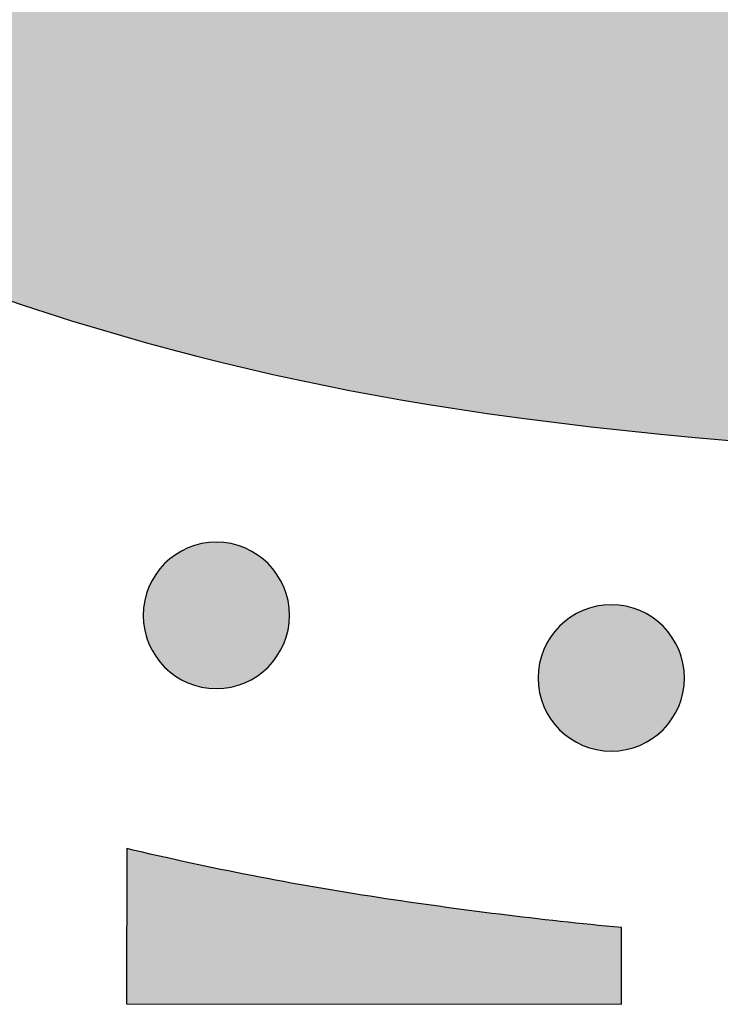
# Model space of a CAD drawing. Header units: millimetres. Extents: x -3873 to -97, y 912 to 4165.
# Tile 60 of 256: x -3465 to -3448, y 1264 to 1288. Entities that reach past the tile are written whole.
import ezdxf

# ---------------------------------------------------------------- set-up
doc = ezdxf.new("R2010")
doc.units = ezdxf.units.MM
doc.layers.add('pattern', color=7, linetype='Continuous', true_color=0x000000)

msp = doc.modelspace()

# ---------------------------------------------------------------- hatches: boundary and pattern name
at = {"layer": 'pattern'}
for points in [[(-3401.266, 1285.467), (-3395.499, 1300.487), (-3409.73, 1294.934), (-3412.239, 1294.001), (-3414.787, 1293.147), (-3417.369, 1292.374), (-3419.982, 1291.684), (-3422.622, 1291.079), (-3425.284, 1290.559), (-3427.966, 1290.127), (-3430.661, 1289.783), (-3433.366, 1289.528), (-3436.077, 1289.362), (-3438.789, 1289.285), (-3441.497, 1289.297), (-3444.198, 1289.398), (-3446.887, 1289.586), (-3449.559, 1289.86), (-3452.212, 1290.22), (-3453.206, 1290.381), (-3454.199, 1290.563), (-3455.192, 1290.764), (-3456.183, 1290.985), (-3457.172, 1291.226), (-3458.158, 1291.488), (-3459.14, 1291.769), (-3460.118, 1292.071), (-3461.092, 1292.392), (-3462.061, 1292.734), (-3463.024, 1293.094), (-3463.98, 1293.475), (-3464.929, 1293.875), (-3465.871, 1294.294), (-3466.804, 1294.732), (-3467.729, 1295.188), (-3468.644, 1295.663), (-3469.55, 1296.156), (-3470.445, 1296.667), (-3471.329, 1297.195), (-3472.202, 1297.741), (-3473.062, 1298.303), (-3473.911, 1298.882), (-3474.746, 1299.477), (-3475.568, 1300.087), (-3476.377, 1300.712), (-3477.171, 1301.352), (-3477.951, 1302.006), (-3478.716, 1302.673), (-3479.466, 1303.354), (-3480.2, 1304.048), (-3480.918, 1304.754), (-3481.623, 1305.473), (-3482.315, 1306.209), (-3482.995, 1306.96), (-3483.661, 1307.726), (-3484.314, 1308.507), (-3484.952, 1309.302), (-3485.576, 1310.112), (-3486.185, 1310.935), (-3486.778, 1311.771), (-3487.355, 1312.621), (-3487.916, 1313.483), (-3488.46, 1314.356), (-3488.987, 1315.241), (-3489.496, 1316.137), (-3489.987, 1317.044), (-3490.461, 1317.96), (-3490.916, 1318.885), (-3491.352, 1319.819), (-3491.769, 1320.762), (-3492.167, 1321.712), (-3492.546, 1322.669), (-3492.905, 1323.632), (-3493.245, 1324.601), (-3493.565, 1325.575), (-3493.864, 1326.554), (-3494.144, 1327.537), (-3494.404, 1328.524), (-3494.644, 1329.513), (-3494.863, 1330.504), (-3495.063, 1331.497), (-3495.242, 1332.491), (-3495.402, 1333.485), (-3495.757, 1336.139), (-3496.027, 1338.812), (-3496.21, 1341.501), (-3496.306, 1344.202), (-3496.313, 1346.91), (-3496.232, 1349.622), (-3496.061, 1352.332), (-3495.801, 1355.037), (-3495.452, 1357.732), (-3495.016, 1360.412), (-3494.491, 1363.074), (-3493.881, 1365.713), (-3493.187, 1368.325), (-3492.409, 1370.905), (-3491.551, 1373.451), (-3490.614, 1375.959), (-3485.036, 1390.181), (-3500.066, 1384.44), (-3500.733, 1382.914), (-3501.374, 1381.372), (-3501.989, 1379.817), (-3502.578, 1378.247), (-3503.141, 1376.664), (-3503.675, 1375.069), (-3504.183, 1373.461), (-3504.662, 1371.843), (-3505.113, 1370.214), (-3505.535, 1368.576), (-3505.928, 1366.929), (-3506.292, 1365.273), (-3506.626, 1363.611), (-3506.931, 1361.942), (-3507.206, 1360.267), (-3507.451, 1358.587), (-3507.665, 1356.903), (-3507.85, 1355.216), (-3508.004, 1353.526), (-3508.127, 1351.834), (-3508.221, 1350.142), (-3508.283, 1348.45), (-3508.316, 1346.758), (-3508.318, 1345.068), (-3508.291, 1343.381), (-3508.233, 1341.696), (-3508.146, 1340.016), (-3508.028, 1338.34), (-3507.882, 1336.67), (-3507.706, 1335.006), (-3507.501, 1333.35), (-3507.268, 1331.701), (-3507.072, 1330.475), (-3506.85, 1329.249), (-3506.604, 1328.025), (-3506.334, 1326.803), (-3506.038, 1325.583), (-3505.718, 1324.367), (-3505.373, 1323.155), (-3505.003, 1321.948), (-3504.609, 1320.747), (-3504.19, 1319.552), (-3503.748, 1318.364), (-3503.281, 1317.184), (-3502.79, 1316.013), (-3502.275, 1314.851), (-3501.737, 1313.699), (-3501.176, 1312.558), (-3500.593, 1311.429), (-3499.987, 1310.311), (-3499.359, 1309.206), (-3498.709, 1308.115), (-3498.038, 1307.038), (-3497.347, 1305.976), (-3496.635, 1304.928), (-3495.904, 1303.897), (-3495.153, 1302.882), (-3494.384, 1301.884), (-3493.597, 1300.903), (-3492.793, 1299.94), (-3491.971, 1298.996), (-3491.133, 1298.07), (-3490.28, 1297.163), (-3489.411, 1296.276), (-3488.525, 1295.406), (-3487.62, 1294.55), (-3486.696, 1293.711), (-3485.752, 1292.888), (-3484.791, 1292.081), (-3483.812, 1291.293), (-3482.815, 1290.522), (-3481.801, 1289.769), (-3480.771, 1289.036), (-3479.725, 1288.323), (-3478.664, 1287.63), (-3477.588, 1286.957), (-3476.498, 1286.305), (-3475.394, 1285.676), (-3474.278, 1285.068), (-3473.149, 1284.482), (-3472.009, 1283.919), (-3470.858, 1283.379), (-3469.697, 1282.863), (-3468.527, 1282.37), (-3467.348, 1281.901), (-3466.161, 1281.456), (-3464.967, 1281.035), (-3463.766, 1280.639), (-3462.56, 1280.267), (-3461.348, 1279.92), (-3460.133, 1279.598), (-3458.914, 1279.3), (-3457.692, 1279.027), (-3456.468, 1278.779), (-3455.243, 1278.556), (-3454.017, 1278.357), (-3452.369, 1278.121), (-3450.712, 1277.913), (-3449.049, 1277.734), (-3447.379, 1277.585), (-3445.703, 1277.465), (-3444.023, 1277.374), (-3442.339, 1277.314), (-3440.651, 1277.283), (-3438.961, 1277.283), (-3437.27, 1277.312), (-3435.577, 1277.372), (-3433.885, 1277.463), (-3432.193, 1277.583), (-3430.503, 1277.734), (-3428.816, 1277.916), (-3427.131, 1278.127), (-3425.451, 1278.369), (-3423.776, 1278.641), (-3422.106, 1278.943), (-3420.443, 1279.275), (-3418.787, 1279.636), (-3417.139, 1280.026), (-3415.5, 1280.445), (-3413.87, 1280.893), (-3412.251, 1281.37), (-3410.643, 1281.874), (-3409.047, 1282.406), (-3407.463, 1282.965), (-3405.892, 1283.552), (-3404.335, 1284.164), (-3402.793, 1284.803)], [(-3458.493, 1272.079), (-3458.521, 1272.052), (-3458.55, 1272.025), (-3458.58, 1271.998), (-3458.611, 1271.972), (-3458.642, 1271.946), (-3458.675, 1271.921), (-3458.708, 1271.896), (-3458.742, 1271.872), (-3458.777, 1271.849), (-3458.813, 1271.826), (-3458.849, 1271.804), (-3458.887, 1271.783), (-3458.925, 1271.762), (-3458.963, 1271.743), (-3459.003, 1271.724), (-3459.043, 1271.706), (-3459.084, 1271.689), (-3459.125, 1271.673), (-3459.167, 1271.658), (-3459.21, 1271.644), (-3459.253, 1271.631), (-3459.296, 1271.619), (-3459.34, 1271.608), (-3459.384, 1271.598), (-3459.429, 1271.589), (-3459.474, 1271.582), (-3459.519, 1271.575), (-3459.565, 1271.57), (-3459.61, 1271.566), (-3459.656, 1271.563), (-3459.702, 1271.561), (-3459.748, 1271.561), (-3459.794, 1271.561), (-3459.84, 1271.563), (-3459.885, 1271.566), (-3459.931, 1271.57), (-3459.977, 1271.576), (-3460.022, 1271.582), (-3460.067, 1271.59), (-3460.111, 1271.599), (-3460.156, 1271.609), (-3460.2, 1271.62), (-3460.243, 1271.632), (-3460.286, 1271.645), (-3460.328, 1271.659), (-3460.37, 1271.674), (-3460.412, 1271.69), (-3460.452, 1271.707), (-3460.493, 1271.725), (-3460.532, 1271.744), (-3460.571, 1271.764), (-3460.609, 1271.784), (-3460.646, 1271.806), (-3460.682, 1271.828), (-3460.718, 1271.851), (-3460.753, 1271.874), (-3460.787, 1271.898), (-3460.82, 1271.923), (-3460.853, 1271.948), (-3460.884, 1271.974), (-3460.915, 1272), (-3460.945, 1272.027), (-3460.974, 1272.054), (-3461.002, 1272.082), (-3461.03, 1272.11), (-3461.057, 1272.139), (-3461.083, 1272.169), (-3461.11, 1272.199), (-3461.135, 1272.231), (-3461.16, 1272.264), (-3461.185, 1272.297), (-3461.209, 1272.331), (-3461.233, 1272.366), (-3461.255, 1272.402), (-3461.277, 1272.438), (-3461.298, 1272.475), (-3461.319, 1272.513), (-3461.339, 1272.552), (-3461.357, 1272.592), (-3461.375, 1272.632), (-3461.392, 1272.673), (-3461.408, 1272.714), (-3461.423, 1272.756), (-3461.437, 1272.798), (-3461.451, 1272.841), (-3461.463, 1272.885), (-3461.473, 1272.929), (-3461.483, 1272.973), (-3461.492, 1273.018), (-3461.5, 1273.063), (-3461.506, 1273.108), (-3461.511, 1273.153), (-3461.515, 1273.199), (-3461.518, 1273.245), (-3461.52, 1273.291), (-3461.521, 1273.337), (-3461.52, 1273.383), (-3461.518, 1273.428), (-3461.515, 1273.474), (-3461.511, 1273.52), (-3461.506, 1273.565), (-3461.499, 1273.611), (-3461.491, 1273.656), (-3461.483, 1273.7), (-3461.473, 1273.744), (-3461.462, 1273.788), (-3461.45, 1273.832), (-3461.437, 1273.875), (-3461.422, 1273.917), (-3461.407, 1273.959), (-3461.391, 1274), (-3461.374, 1274.041), (-3461.356, 1274.081), (-3461.337, 1274.121), (-3461.317, 1274.159), (-3461.297, 1274.197), (-3461.276, 1274.235), (-3461.254, 1274.271), (-3461.231, 1274.307), (-3461.207, 1274.342), (-3461.183, 1274.376), (-3461.159, 1274.409), (-3461.133, 1274.441), (-3461.108, 1274.473), (-3461.081, 1274.504), (-3461.055, 1274.534), (-3461.027, 1274.563), (-3461, 1274.591), (-3460.972, 1274.618), (-3460.943, 1274.645), (-3460.913, 1274.672), (-3460.882, 1274.698), (-3460.85, 1274.724), (-3460.818, 1274.749), (-3460.785, 1274.774), (-3460.75, 1274.798), (-3460.715, 1274.821), (-3460.68, 1274.844), (-3460.643, 1274.866), (-3460.606, 1274.887), (-3460.568, 1274.908), (-3460.529, 1274.927), (-3460.49, 1274.946), (-3460.45, 1274.964), (-3460.409, 1274.981), (-3460.367, 1274.997), (-3460.326, 1275.012), (-3460.283, 1275.026), (-3460.24, 1275.039), (-3460.197, 1275.051), (-3460.153, 1275.062), (-3460.108, 1275.072), (-3460.064, 1275.081), (-3460.019, 1275.088), (-3459.973, 1275.095), (-3459.928, 1275.1), (-3459.882, 1275.104), (-3459.837, 1275.107), (-3459.791, 1275.109), (-3459.745, 1275.109), (-3459.699, 1275.109), (-3459.653, 1275.107), (-3459.607, 1275.104), (-3459.562, 1275.1), (-3459.516, 1275.094), (-3459.471, 1275.088), (-3459.426, 1275.08), (-3459.381, 1275.071), (-3459.337, 1275.061), (-3459.293, 1275.05), (-3459.25, 1275.038), (-3459.207, 1275.025), (-3459.164, 1275.011), (-3459.122, 1274.996), (-3459.081, 1274.98), (-3459.04, 1274.963), (-3459, 1274.945), (-3458.961, 1274.926), (-3458.922, 1274.906), (-3458.884, 1274.886), (-3458.847, 1274.864), (-3458.81, 1274.842), (-3458.775, 1274.82), (-3458.74, 1274.796), (-3458.706, 1274.772), (-3458.672, 1274.747), (-3458.64, 1274.722), (-3458.608, 1274.696), (-3458.578, 1274.67), (-3458.548, 1274.643), (-3458.519, 1274.616), (-3458.491, 1274.589), (-3458.463, 1274.56), (-3458.436, 1274.531), (-3458.409, 1274.501), (-3458.383, 1274.471), (-3458.357, 1274.439), (-3458.332, 1274.407), (-3458.307, 1274.373), (-3458.283, 1274.339), (-3458.26, 1274.304), (-3458.237, 1274.268), (-3458.215, 1274.232), (-3458.194, 1274.195), (-3458.174, 1274.157), (-3458.154, 1274.118), (-3458.135, 1274.078), (-3458.117, 1274.038), (-3458.1, 1273.998), (-3458.084, 1273.956), (-3458.069, 1273.914), (-3458.055, 1273.872), (-3458.042, 1273.829), (-3458.03, 1273.785), (-3458.019, 1273.741), (-3458.009, 1273.697), (-3458.001, 1273.652), (-3457.993, 1273.607), (-3457.987, 1273.562), (-3457.981, 1273.517), (-3457.977, 1273.471), (-3457.974, 1273.425), (-3457.973, 1273.379), (-3457.972, 1273.334), (-3457.973, 1273.288), (-3457.974, 1273.242), (-3457.977, 1273.196), (-3457.982, 1273.15), (-3457.987, 1273.105), (-3457.994, 1273.06), (-3458.001, 1273.015), (-3458.01, 1272.97), (-3458.02, 1272.926), (-3458.031, 1272.882), (-3458.043, 1272.838), (-3458.056, 1272.795), (-3458.07, 1272.753), (-3458.085, 1272.711), (-3458.101, 1272.67), (-3458.119, 1272.629), (-3458.137, 1272.589), (-3458.155, 1272.549), (-3458.175, 1272.511), (-3458.196, 1272.473), (-3458.217, 1272.435), (-3458.239, 1272.399), (-3458.262, 1272.363), (-3458.285, 1272.328), (-3458.309, 1272.294), (-3458.334, 1272.261), (-3458.359, 1272.229), (-3458.385, 1272.197), (-3458.411, 1272.166), (-3458.438, 1272.136), (-3458.465, 1272.107)], [(-3448.914, 1270.561), (-3448.942, 1270.534), (-3448.971, 1270.507), (-3449.001, 1270.48), (-3449.032, 1270.454), (-3449.063, 1270.428), (-3449.096, 1270.403), (-3449.129, 1270.378), (-3449.163, 1270.354), (-3449.198, 1270.331), (-3449.234, 1270.308), (-3449.271, 1270.286), (-3449.308, 1270.265), (-3449.346, 1270.244), (-3449.385, 1270.225), (-3449.424, 1270.206), (-3449.464, 1270.188), (-3449.505, 1270.171), (-3449.546, 1270.155), (-3449.588, 1270.14), (-3449.631, 1270.126), (-3449.674, 1270.113), (-3449.717, 1270.101), (-3449.761, 1270.09), (-3449.805, 1270.08), (-3449.85, 1270.071), (-3449.895, 1270.064), (-3449.94, 1270.057), (-3449.986, 1270.052), (-3450.031, 1270.048), (-3450.077, 1270.045), (-3450.123, 1270.043), (-3450.169, 1270.043), (-3450.215, 1270.043), (-3450.261, 1270.045), (-3450.307, 1270.048), (-3450.352, 1270.052), (-3450.398, 1270.058), (-3450.443, 1270.064), (-3450.488, 1270.072), (-3450.533, 1270.081), (-3450.577, 1270.091), (-3450.621, 1270.102), (-3450.664, 1270.114), (-3450.707, 1270.127), (-3450.75, 1270.141), (-3450.792, 1270.156), (-3450.833, 1270.172), (-3450.874, 1270.189), (-3450.914, 1270.207), (-3450.953, 1270.226), (-3450.992, 1270.246), (-3451.03, 1270.266), (-3451.067, 1270.288), (-3451.104, 1270.31), (-3451.139, 1270.333), (-3451.174, 1270.356), (-3451.208, 1270.38), (-3451.241, 1270.405), (-3451.274, 1270.43), (-3451.305, 1270.456), (-3451.336, 1270.482), (-3451.366, 1270.509), (-3451.395, 1270.536), (-3451.423, 1270.564), (-3451.451, 1270.592), (-3451.478, 1270.621), (-3451.505, 1270.651), (-3451.531, 1270.681), (-3451.556, 1270.713), (-3451.582, 1270.746), (-3451.606, 1270.779), (-3451.63, 1270.813), (-3451.654, 1270.848), (-3451.676, 1270.884), (-3451.698, 1270.92), (-3451.72, 1270.957), (-3451.74, 1270.995), (-3451.76, 1271.034), (-3451.779, 1271.074), (-3451.796, 1271.114), (-3451.813, 1271.155), (-3451.83, 1271.196), (-3451.845, 1271.238), (-3451.859, 1271.28), (-3451.872, 1271.323), (-3451.884, 1271.367), (-3451.895, 1271.411), (-3451.904, 1271.455), (-3451.913, 1271.5), (-3451.921, 1271.545), (-3451.927, 1271.59), (-3451.932, 1271.635), (-3451.937, 1271.681), (-3451.939, 1271.727), (-3451.941, 1271.773), (-3451.942, 1271.819), (-3451.941, 1271.865), (-3451.939, 1271.91), (-3451.936, 1271.956), (-3451.932, 1272.002), (-3451.927, 1272.047), (-3451.92, 1272.093), (-3451.913, 1272.137), (-3451.904, 1272.182), (-3451.894, 1272.226), (-3451.883, 1272.27), (-3451.871, 1272.314), (-3451.858, 1272.357), (-3451.844, 1272.399), (-3451.828, 1272.441), (-3451.812, 1272.482), (-3451.795, 1272.523), (-3451.777, 1272.563), (-3451.758, 1272.603), (-3451.739, 1272.641), (-3451.718, 1272.679), (-3451.697, 1272.717), (-3451.675, 1272.753), (-3451.652, 1272.789), (-3451.629, 1272.824), (-3451.605, 1272.858), (-3451.58, 1272.891), (-3451.555, 1272.923), (-3451.529, 1272.955), (-3451.502, 1272.986), (-3451.476, 1273.016), (-3451.449, 1273.045), (-3451.421, 1273.073), (-3451.393, 1273.1), (-3451.364, 1273.127), (-3451.334, 1273.154), (-3451.303, 1273.18), (-3451.271, 1273.206), (-3451.239, 1273.231), (-3451.206, 1273.256), (-3451.172, 1273.28), (-3451.137, 1273.303), (-3451.101, 1273.326), (-3451.064, 1273.348), (-3451.027, 1273.369), (-3450.989, 1273.39), (-3450.95, 1273.409), (-3450.911, 1273.428), (-3450.871, 1273.446), (-3450.83, 1273.463), (-3450.789, 1273.479), (-3450.747, 1273.494), (-3450.704, 1273.508), (-3450.661, 1273.521), (-3450.618, 1273.533), (-3450.574, 1273.544), (-3450.53, 1273.554), (-3450.485, 1273.563), (-3450.44, 1273.57), (-3450.395, 1273.577), (-3450.349, 1273.582), (-3450.304, 1273.586), (-3450.258, 1273.589), (-3450.212, 1273.591), (-3450.166, 1273.591), (-3450.12, 1273.591), (-3450.074, 1273.589), (-3450.028, 1273.586), (-3449.983, 1273.582), (-3449.937, 1273.576), (-3449.892, 1273.57), (-3449.847, 1273.562), (-3449.802, 1273.553), (-3449.758, 1273.543), (-3449.714, 1273.532), (-3449.671, 1273.52), (-3449.628, 1273.507), (-3449.585, 1273.493), (-3449.543, 1273.478), (-3449.502, 1273.462), (-3449.461, 1273.445), (-3449.421, 1273.427), (-3449.382, 1273.408), (-3449.343, 1273.388), (-3449.305, 1273.368), (-3449.268, 1273.346), (-3449.231, 1273.324), (-3449.196, 1273.302), (-3449.161, 1273.278), (-3449.127, 1273.254), (-3449.093, 1273.229), (-3449.061, 1273.204), (-3449.029, 1273.178), (-3448.999, 1273.152), (-3448.969, 1273.125), (-3448.94, 1273.098), (-3448.912, 1273.071), (-3448.884, 1273.042), (-3448.857, 1273.013), (-3448.83, 1272.983), (-3448.804, 1272.953), (-3448.778, 1272.921), (-3448.753, 1272.889), (-3448.729, 1272.855), (-3448.705, 1272.821), (-3448.681, 1272.786), (-3448.659, 1272.75), (-3448.637, 1272.714), (-3448.615, 1272.677), (-3448.595, 1272.639), (-3448.575, 1272.6), (-3448.556, 1272.56), (-3448.539, 1272.52), (-3448.522, 1272.48), (-3448.505, 1272.438), (-3448.49, 1272.396), (-3448.476, 1272.354), (-3448.463, 1272.311), (-3448.451, 1272.267), (-3448.44, 1272.223), (-3448.431, 1272.179), (-3448.422, 1272.134), (-3448.414, 1272.089), (-3448.408, 1272.044), (-3448.403, 1271.999), (-3448.398, 1271.953), (-3448.395, 1271.907), (-3448.394, 1271.861), (-3448.393, 1271.815), (-3448.394, 1271.77), (-3448.396, 1271.724), (-3448.399, 1271.678), (-3448.403, 1271.632), (-3448.408, 1271.587), (-3448.415, 1271.542), (-3448.422, 1271.497), (-3448.431, 1271.452), (-3448.441, 1271.408), (-3448.452, 1271.364), (-3448.464, 1271.32), (-3448.477, 1271.277), (-3448.491, 1271.235), (-3448.507, 1271.193), (-3448.523, 1271.152), (-3448.54, 1271.111), (-3448.558, 1271.071), (-3448.577, 1271.031), (-3448.596, 1270.993), (-3448.617, 1270.955), (-3448.638, 1270.917), (-3448.66, 1270.881), (-3448.683, 1270.845), (-3448.706, 1270.81), (-3448.73, 1270.776), (-3448.755, 1270.743), (-3448.78, 1270.711), (-3448.806, 1270.679), (-3448.832, 1270.648), (-3448.859, 1270.618), (-3448.886, 1270.589)], [(-3461.919, 1267.68), (-3461.923, 1263.915), (-3449.923, 1263.904), (-3449.922, 1265.763), (-3452.877, 1266.087), (-3455.823, 1266.493), (-3457.356, 1266.743), (-3458.883, 1267.024), (-3460.405, 1267.336)]]:
    msp.add_hatch(color=256, dxfattribs=at).paths.add_polyline_path(points, flags=0)

# ---------------------------------------------------------------- linework, layer by layer
msp.add_lwpolyline([(-3461.919, 1267.68), (-3461.923, 1263.915), (-3449.923, 1263.904), (-3449.922, 1265.763)], dxfattribs=at)
at = {"layer": 'pattern', "extrusion": (0, 0, -1)}
for centre in [(3459.746, 1273.335), (3450.167, 1271.817)]:
    msp.add_circle(centre, 1.774, dxfattribs=at)
at = {"layer": 'pattern'}
for centre, radius, start, end in [((-3444.46, 1341.148), 63.514, 224.95007, 261.34598), ((-3439.775, 1371.93), 94.651, 261.34598, 294.0078)]:
    msp.add_arc(centre, radius, start, end, dxfattribs=at)
at = {"layer": 'pattern', "extrusion": (0, 0, -1)}
for centre, radius, start, end in [((3444.46, 1341.148), 75.514, 278.65402, 283.36776), ((3439.775, 1371.93), 106.651, 275.45908, 278.65402)]:
    msp.add_arc(centre, radius, start, end, dxfattribs=at)

doc.saveas('drawing.dxf')
